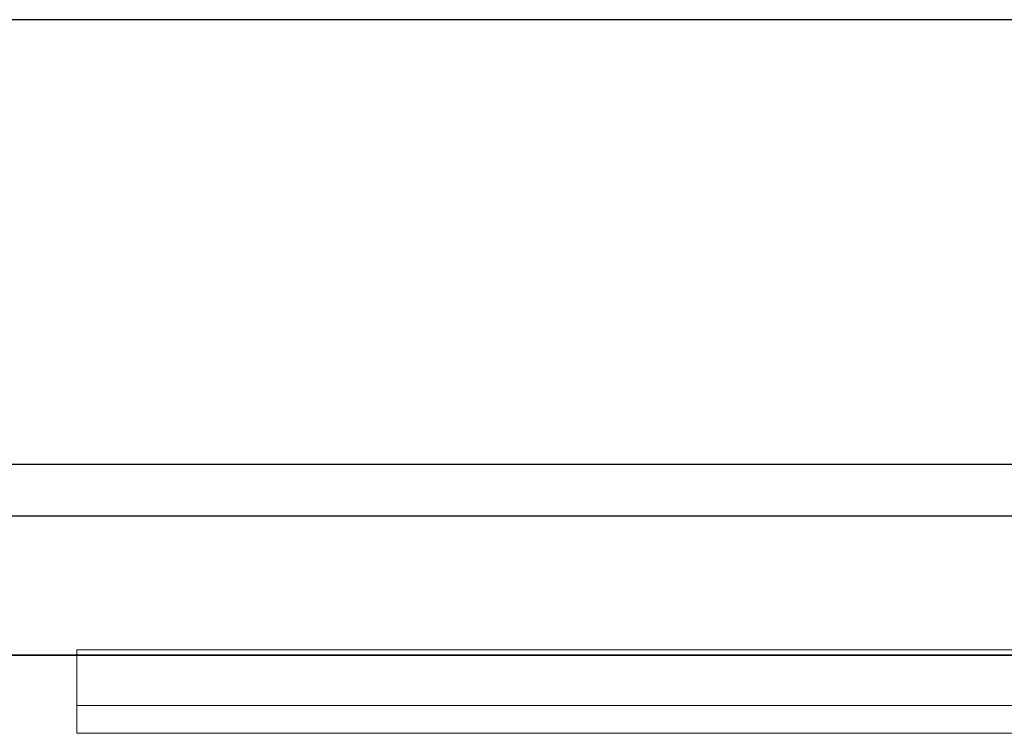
# Model space of a CAD drawing. Header units: metres. Extents: x 397.7 to 427.5, y 12.7 to 28.4.
# Tile 107 of 129: x 409.394 to 409.748, y 27.971 to 28.228. Entities that reach past the tile are written whole.
import ezdxf

# ---------------------------------------------------------------- set-up
doc = ezdxf.new("R2010")
doc.units = ezdxf.units.M
doc.layers.add('01_SUELOS', color=7, linetype='Continuous', lineweight=25, true_color=0x007f00)
for name, color, linetype, lineweight in [('A-GENM-____-OTLN', 7, 'Continuous', 18), ('A-WALL-____-MCUT', 7, 'Continuous', 25), ('A-WALL-____-OTLN', 7, 'Continuous', 25)]:
    doc.layers.add(name, color=color, linetype=linetype, lineweight=lineweight)

# ---------------------------------------------------------------- blocks, each defined once
blk = doc.blocks.new('Family - LONDR55-XX_ZZ-ARQ-CAA-M3D-Londres55-153713-07_PCI_P4')
at = {"layer": 'A-GENM-____-OTLN', "color": 253, "true_color": 0xaaaaaa}
for p, q in [((0.6, 0.03), (0, 0.03)), ((0, 0.03), (0, 0.01)), ((0, 0.03), (0, 0.01)), ((0.6, 0.03), (0, 0.03)), ((0, 0.01), (0.6, 0.01)), ((0, 0.01), (0.6, 0.01)), ((0.6, 0.01), (0, 0.01)), ((0, 0.01), (0, 0)), ((0, 0), (0, 0.01)), ((0, 0.01), (0.6, 0.01)), ((0, 0), (0.6, 0)), ((0.6, 0), (0, 0))]:
    blk.add_line(p, q, dxfattribs=at)
blk = doc.blocks.new('Family - Mirall P4-153834-07_PCI_P4')
blk.add_blockref('Family - LONDR55-XX_ZZ-ARQ-CAA-M3D-Londres55-153713-07_PCI_P4', (0, 0))
blk = doc.blocks.new('Family - Evans P4-154029-07_PCI_P4')
at = {"layer": 'A-WALL-____-MCUT', "color": 253, "true_color": 0xaaaaaa}
for p, q in [((1.47, 0.05), (0, 0.05)), ((0, 0), (1.47, 0))]:
    blk.add_line(p, q, dxfattribs=at)
at = {"layer": 'A-WALL-____-OTLN', "color": 253, "true_color": 0xaaaaaa}
for p, q in [((1.47, 0.05), (0, 0.05)), ((0, 0), (1.47, 0))]:
    blk.add_line(p, q, dxfattribs=at)
at = {"layer": 'A-WALL-____-OTLN', "color": 253, "lineweight": 18, "true_color": 0xaaaaaa}
blk.add_line((0, 0), (1.47, 0), dxfattribs=at)
blk = doc.blocks.new('Family - Evans P4-154228-07_PCI_P4')
at = {"layer": 'A-WALL-____-MCUT', "color": 253, "true_color": 0xaaaaaa}
for p, q in [((25.58768, 0.16), (0.03316, 0.16)), ((0, 0), (25.55598, 0))]:
    blk.add_line(p, q, dxfattribs=at)
at = {"layer": 'A-WALL-____-OTLN', "color": 253, "true_color": 0xaaaaaa}
for p, q in [((25.58768, 0.16), (0.03316, 0.16)), ((0, 0), (25.55598, 0))]:
    blk.add_line(p, q, dxfattribs=at)
at = {"layer": 'A-WALL-____-OTLN', "color": 253, "lineweight": 18, "true_color": 0xaaaaaa}
blk.add_line((0, 0), (25.55598, 0), dxfattribs=at)
blk = doc.blocks.new('Family - LONDR55-XX_ZZ-ARQ-CAA-M3D-Londres55-154484-07_PCI_P4')
at = {"layer": '01_SUELOS', "color": 9, "true_color": 0xaad4aa}
for p, q in [((12.16176, 14.88885), (10.69176, 14.88885)), ((10.69176, 14.88885), (12.16176, 14.88885))]:
    blk.add_line(p, q, dxfattribs=at)
blk = doc.blocks.new('LONDR55-XX_ZZ-ARQ-CAA-M3D-Londres55_ifc-1-07_PCI_P4')
at = {"layer": '01_SUELOS', "color": 253, "lineweight": 18, "true_color": 0xaaaaaa}
blk.add_blockref('Family - LONDR55-XX_ZZ-ARQ-CAA-M3D-Londres55-154484-07_PCI_P4', (398.29523, 13.11061), dxfattribs=at)
at = {"layer": 'A-GENM-____-OTLN', "color": 253, "lineweight": 18, "true_color": 0xaaaaaa}
blk.add_blockref('Family - Mirall P4-153834-07_PCI_P4', (409.41432, 27.9713), dxfattribs=at)
at = {"layer": 'A-WALL-____-OTLN', "color": 253, "lineweight": 18, "true_color": 0xaaaaaa, "rotation": 180}
blk.add_blockref('Family - Evans P4-154228-07_PCI_P4', (426.84641, 28.22825), dxfattribs=at)
at = {"layer": 'A-WALL-____-OTLN', "color": 253, "lineweight": 18, "true_color": 0xaaaaaa}
blk.add_blockref('Family - Evans P4-154029-07_PCI_P4', (408.98698, 27.99946), dxfattribs=at)

msp = doc.modelspace()

# ---------------------------------------------------------------- block references
at = {"lineweight": 5}
msp.add_blockref('LONDR55-XX_ZZ-ARQ-CAA-M3D-Londres55_ifc-1-07_PCI_P4', (0, 0), dxfattribs=at)

doc.saveas('drawing.dxf')
